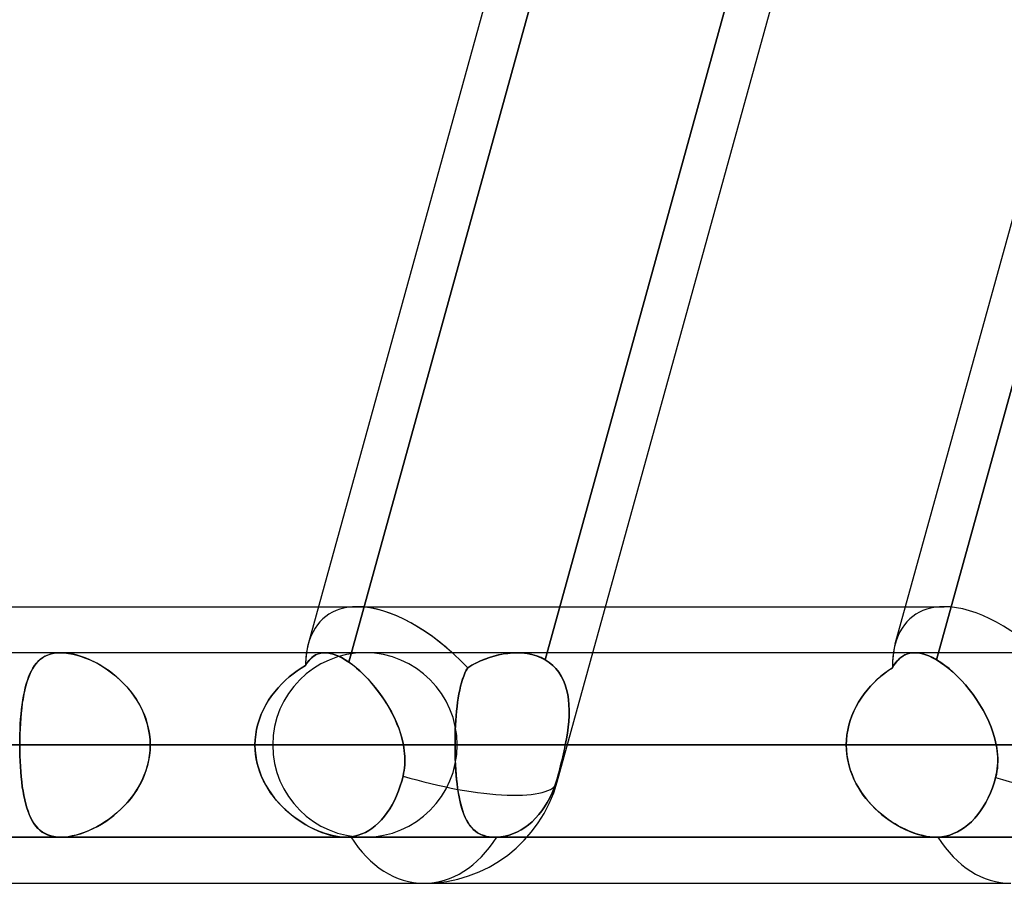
# Model space of a CAD drawing. Header units: millimetres. Extents: x -156 to 156, y -132 to 52.
# Tile 66 of 79: x 66.93 to 72.27, y -64 to -59.32. Entities that reach past the tile are written whole.
import ezdxf

# ---------------------------------------------------------------- set-up
doc = ezdxf.new("R2010")
doc.units = ezdxf.units.MM
doc.layers.add('MAIN-1', color=7, linetype='Continuous')

msp = doc.modelspace()

# ---------------------------------------------------------------- linework, layer by layer
at = {"layer": 'MAIN-1'}
for p, q in [((68.4932, -62.7012), (75.4412, -37.5466)), ((71.6752, -62.7012), (78.6232, -37.5466)), ((69.8426, -63.4497), (76.9137, -37.8497)), ((69.8426, -63.4497), (76.9137, -37.8497)), ((69.7776, -62.7882), (73.0559, -50.9193)), ((73.0559, -50.9193), (69.7776, -62.7882)), ((71.8989, -62.7882), (75.1773, -50.9193)), ((68.4932, -62.7012), (71.739, -50.95)), ((68.7133, -62.8011), (71.9926, -50.9288)), ((71.9868, -50.95), (68.7133, -62.8011)), ((71.6752, -62.7012), (74.921, -50.95)), ((75.1688, -50.95), (71.8989, -62.7882)), ((36.3893, -62.5), (68.5488, -62.5)), ((36.3893, -62.5), (68.7575, -62.5)), ((39.5712, -62.5), (68.7575, -62.5)), ((39.5712, -62.5), (71.9395, -62.5)), ((68.5488, -62.5), (68.7575, -62.5)), ((68.7575, -62.5), (70.1049, -62.5)), ((70.1049, -62.5), (71.7307, -62.5)), ((71.7307, -62.5), (71.9395, -62.5)), ((68.5822, -62.75), (-68.5822, -62.75)), ((68.5822, -62.75), (-68.5822, -62.75)), ((68.8, -62.75), (50.5947, -62.75)), ((68.8, -62.75), (50.5947, -62.75)), ((76.6, -62.75), (56.1142, -62.75)), ((76.6, -62.75), (56.1142, -62.75)), ((84.4, -62.75), (61.633, -62.75)), ((84.4, -62.75), (61.633, -62.75)), ((67.0656, -62.7692), (67.0518, -62.7774)), ((67.0538, -62.7761), (67.0673, -62.7683)), ((67.0805, -62.7624), (67.0656, -62.7692)), ((67.0673, -62.7683), (67.082, -62.7618)), ((67.0966, -62.757), (67.0805, -62.7624)), ((67.082, -62.7618), (67.0978, -62.7566)), ((67.1138, -62.7531), (67.0966, -62.757)), ((67.0978, -62.7566), (67.1147, -62.7529)), ((67.1321, -62.7508), (67.1138, -62.7531)), ((67.1147, -62.7529), (67.1325, -62.7507)), ((67.1513, -62.75), (67.1321, -62.7508)), ((67.1325, -62.7507), (67.1513, -62.75)), ((67.1708, -62.7507), (67.1513, -62.75)), ((67.1513, -62.75), (67.1718, -62.7508)), ((92.2, -62.75), (67.1513, -62.75)), ((68.5822, -62.75), (67.1513, -62.75)), ((67.1911, -62.7529), (67.1708, -62.7507)), ((67.1718, -62.7508), (67.1934, -62.7532)), ((67.2124, -62.7566), (67.1911, -62.7529)), ((67.1934, -62.7532), (67.2158, -62.7573)), ((67.2342, -62.7616), (67.2124, -62.7566)), ((67.2158, -62.7573), (67.2388, -62.7629)), ((67.2563, -62.7681), (67.2342, -62.7616)), ((67.2388, -62.7629), (67.2622, -62.77)), ((67.2787, -62.7759), (67.2563, -62.7681)), ((67.2622, -62.77), (67.2858, -62.7786)), ((68.5061, -62.7815), (68.5168, -62.7721)), ((68.522, -62.7683), (68.5119, -62.7761)), ((68.5168, -62.7721), (68.5283, -62.7643)), ((68.5326, -62.7618), (68.522, -62.7683)), ((68.5283, -62.7643), (68.5405, -62.7581)), ((68.544, -62.7567), (68.5326, -62.7618)), ((68.5405, -62.7581), (68.5536, -62.7537)), ((68.5559, -62.753), (68.544, -62.7567)), ((68.5536, -62.7537), (68.5674, -62.7509)), ((68.5686, -62.7508), (68.5559, -62.753)), ((68.5674, -62.7509), (68.5821, -62.75)), ((68.5819, -62.75), (68.5686, -62.7508)), ((68.5983, -62.751), (68.5819, -62.75)), ((68.5821, -62.75), (68.5963, -62.7508)), ((69.624, -62.75), (68.5822, -62.75)), ((68.5963, -62.7508), (68.6113, -62.7531)), ((68.6156, -62.7541), (68.5983, -62.751)), ((68.6113, -62.7531), (68.6269, -62.7571)), ((68.6338, -62.7593), (68.6156, -62.7541)), ((68.6269, -62.7571), (68.6431, -62.7627)), ((68.6527, -62.7666), (68.6338, -62.7593)), ((68.6431, -62.7627), (68.66, -62.7699)), ((68.6723, -62.776), (68.6527, -62.7666)), ((68.66, -62.7699), (68.6775, -62.7788)), ((69.4994, -62.7681), (69.4747, -62.7757)), ((69.4759, -62.7753), (69.5006, -62.7677)), ((69.5244, -62.7617), (69.4994, -62.7681)), ((69.5006, -62.7677), (69.5253, -62.7615)), ((69.5494, -62.7567), (69.5244, -62.7617)), ((69.5253, -62.7615), (69.5501, -62.7565)), ((69.5742, -62.753), (69.5494, -62.7567)), ((69.5501, -62.7565), (69.5747, -62.753)), ((69.5989, -62.7508), (69.5742, -62.753)), ((69.5747, -62.753), (69.5992, -62.7508)), ((69.6232, -62.75), (69.5989, -62.7508)), ((69.5992, -62.7508), (69.6233, -62.75)), ((69.6515, -62.751), (69.6232, -62.75)), ((69.6233, -62.75), (69.6515, -62.751)), ((71.7809, -62.75), (69.624, -62.75)), ((71.7809, -62.75), (69.624, -62.75)), ((70.0359, -62.75), (69.624, -62.75)), ((69.6792, -62.7541), (69.6515, -62.751)), ((69.6515, -62.751), (69.679, -62.7541)), ((69.679, -62.7541), (69.7054, -62.7594)), ((69.7057, -62.7594), (69.6792, -62.7541)), ((69.7054, -62.7594), (69.7309, -62.7668)), ((69.731, -62.7669), (69.7057, -62.7594)), ((69.7309, -62.7668), (69.755, -62.7765)), ((69.755, -62.7764), (69.731, -62.7669)), ((71.7809, -62.75), (70.0359, -62.75)), ((71.7162, -62.7681), (71.7053, -62.7757)), ((71.7059, -62.7752), (71.7168, -62.7677)), ((71.7277, -62.7617), (71.7162, -62.7681)), ((71.7168, -62.7677), (71.7283, -62.7614)), ((71.7399, -62.7567), (71.7277, -62.7617)), ((71.7283, -62.7614), (71.7404, -62.7565)), ((71.7528, -62.753), (71.7399, -62.7567)), ((71.7404, -62.7565), (71.7532, -62.7529)), ((71.7663, -62.7508), (71.7528, -62.753)), ((71.7532, -62.7529), (71.7666, -62.7507)), ((71.7805, -62.75), (71.7663, -62.7508)), ((71.7666, -62.7507), (71.7807, -62.75)), ((71.7982, -62.751), (71.7805, -62.75)), ((71.7807, -62.75), (71.7984, -62.751)), ((72.777, -62.75), (71.7809, -62.75)), ((71.8168, -62.7541), (71.7982, -62.751)), ((71.7984, -62.751), (71.8169, -62.7541)), ((71.8363, -62.7594), (71.8168, -62.7541)), ((71.8169, -62.7541), (71.8362, -62.7594)), ((71.8362, -62.7594), (71.8565, -62.7669)), ((71.8565, -62.7669), (71.8363, -62.7594)), ((71.8565, -62.7669), (71.8775, -62.7765)), ((71.8774, -62.7764), (71.8565, -62.7669)), ((67.0066, -62.8231), (66.9973, -62.8378)), ((67.0001, -62.8332), (67.0092, -62.8195)), ((67.0166, -62.8098), (67.0066, -62.8231)), ((67.0092, -62.8195), (67.019, -62.8069)), ((67.0274, -62.7977), (67.0166, -62.8098)), ((67.019, -62.8069), (67.0296, -62.7955)), ((67.0391, -62.7869), (67.0274, -62.7977)), ((67.0296, -62.7955), (67.0412, -62.7852)), ((67.0518, -62.7774), (67.0391, -62.7869)), ((67.0412, -62.7852), (67.0538, -62.7761)), ((67.3012, -62.7849), (67.2787, -62.7759)), ((67.2858, -62.7786), (67.3096, -62.7886)), ((67.3237, -62.7951), (67.3012, -62.7849)), ((67.3096, -62.7886), (67.3334, -62.7999)), ((67.3461, -62.8066), (67.3237, -62.7951)), ((67.3334, -62.7999), (67.357, -62.8126)), ((67.3684, -62.8192), (67.3461, -62.8066)), ((67.357, -62.8126), (67.3804, -62.8265)), ((67.3906, -62.833), (67.3684, -62.8192)), ((67.3804, -62.8265), (67.4035, -62.8417)), ((68.4551, -62.8326), (68.4775, -62.8189)), ((68.4775, -62.8189), (68.4551, -62.8326)), ((68.4775, -62.8189), (68.4865, -62.8049)), ((68.4854, -62.8065), (68.4775, -62.8189)), ((68.4937, -62.7952), (68.4854, -62.8065)), ((68.4865, -62.8049), (68.496, -62.7925)), ((68.5025, -62.7851), (68.4937, -62.7952)), ((68.496, -62.7925), (68.5061, -62.7815)), ((68.5119, -62.7761), (68.5025, -62.7851)), ((68.6925, -62.7875), (68.6723, -62.776)), ((68.6775, -62.7788), (68.6953, -62.7892)), ((68.7133, -62.8011), (68.6925, -62.7875)), ((68.6953, -62.7892), (68.7133, -62.8011)), ((68.7327, -62.8153), (68.7133, -62.8011)), ((68.7134, -62.8011), (68.7337, -62.816)), ((68.7522, -62.8309), (68.7327, -62.8153)), ((68.7337, -62.816), (68.7543, -62.8327)), ((69.3572, -62.831), (69.38, -62.8176)), ((69.3795, -62.8178), (69.3572, -62.831)), ((69.4025, -62.8057), (69.3795, -62.8178)), ((69.38, -62.8176), (69.4033, -62.8053)), ((69.4261, -62.7945), (69.4025, -62.8057)), ((69.4033, -62.8053), (69.4272, -62.7941)), ((69.4502, -62.7845), (69.4261, -62.7945)), ((69.4272, -62.7941), (69.4514, -62.7841)), ((69.4747, -62.7757), (69.4502, -62.7845)), ((69.4514, -62.7841), (69.4759, -62.7753)), ((69.7776, -62.7882), (69.755, -62.7764)), ((69.755, -62.7765), (69.7776, -62.7882)), ((69.7776, -62.7882), (69.7987, -62.8021)), ((69.7989, -62.8022), (69.7776, -62.7882)), ((69.7987, -62.8021), (69.818, -62.8181)), ((69.8182, -62.8182), (69.7989, -62.8022)), ((69.818, -62.8181), (69.8355, -62.836)), ((69.8356, -62.8361), (69.8182, -62.8182)), ((71.6595, -62.831), (71.6678, -62.8176)), ((71.6676, -62.8178), (71.6595, -62.831)), ((71.6762, -62.8057), (71.6676, -62.8178)), ((71.6678, -62.8176), (71.6766, -62.8052)), ((71.6854, -62.7945), (71.6762, -62.8057)), ((71.6766, -62.8052), (71.6858, -62.794)), ((71.695, -62.7845), (71.6854, -62.7945)), ((71.6858, -62.794), (71.6956, -62.784)), ((71.7053, -62.7757), (71.695, -62.7845)), ((71.6956, -62.784), (71.7059, -62.7752)), ((71.8989, -62.7882), (71.8774, -62.7764)), ((71.8775, -62.7765), (71.8989, -62.7882)), ((71.9213, -62.8022), (71.8989, -62.7882)), ((71.8989, -62.7882), (71.9211, -62.8021)), ((71.9211, -62.8021), (71.9436, -62.8181)), ((71.9438, -62.8182), (71.9213, -62.8022)), ((71.9436, -62.8181), (71.9663, -62.836)), ((71.9665, -62.8361), (71.9438, -62.8182)), ((66.9702, -62.8998), (66.9768, -62.8814)), ((66.981, -62.8709), (66.9738, -62.8894)), ((66.9768, -62.8814), (66.9839, -62.8642)), ((66.9888, -62.8537), (66.981, -62.8709)), ((66.9839, -62.8642), (66.9917, -62.8481)), ((66.9973, -62.8378), (66.9888, -62.8537)), ((66.9917, -62.8481), (67.0001, -62.8332)), ((67.4125, -62.848), (67.3906, -62.833)), ((67.4035, -62.8417), (67.426, -62.8581)), ((67.434, -62.8643), (67.4125, -62.848)), ((67.426, -62.8581), (67.448, -62.8756)), ((67.455, -62.8816), (67.434, -62.8643)), ((67.448, -62.8756), (67.4692, -62.8943)), ((67.4755, -62.9002), (67.455, -62.8816)), ((68.3896, -62.8809), (68.3688, -62.8993)), ((68.3689, -62.8992), (68.3897, -62.8808)), ((68.411, -62.8636), (68.3896, -62.8809)), ((68.3897, -62.8808), (68.4111, -62.8636)), ((68.4329, -62.8475), (68.411, -62.8636)), ((68.4111, -62.8636), (68.433, -62.8475)), ((68.4551, -62.8326), (68.4329, -62.8475)), ((68.433, -62.8475), (68.4551, -62.8326)), ((68.7718, -62.848), (68.7522, -62.8309)), ((68.7543, -62.8327), (68.7751, -62.8511)), ((68.7913, -62.8665), (68.7718, -62.848)), ((68.7751, -62.8511), (68.7958, -62.8709)), ((68.8107, -62.8863), (68.7913, -62.8665)), ((68.7958, -62.8709), (68.8162, -62.8921)), ((69.3354, -62.8767), (69.3292, -62.8941)), ((69.3293, -62.8939), (69.3354, -62.8766)), ((69.3354, -62.8766), (69.3421, -62.8603)), ((69.3421, -62.8604), (69.3354, -62.8767)), ((69.3421, -62.8603), (69.3494, -62.8451)), ((69.3493, -62.8452), (69.3421, -62.8604)), ((69.3572, -62.831), (69.3493, -62.8452)), ((69.3494, -62.8451), (69.3572, -62.831)), ((69.8355, -62.836), (69.8511, -62.8557)), ((69.8511, -62.8557), (69.8356, -62.8361)), ((69.8511, -62.8557), (69.8646, -62.8771)), ((69.8646, -62.8771), (69.8511, -62.8557)), ((69.8646, -62.8771), (69.8761, -62.8999)), ((69.8762, -62.9), (69.8646, -62.8771)), ((71.5974, -62.8767), (71.5776, -62.8941)), ((71.5778, -62.8939), (71.5976, -62.8766)), ((71.6177, -62.8604), (71.5974, -62.8767)), ((71.5976, -62.8766), (71.6178, -62.8603)), ((71.6384, -62.8452), (71.6177, -62.8604)), ((71.6178, -62.8603), (71.6385, -62.8451)), ((71.6595, -62.831), (71.6384, -62.8452)), ((71.6385, -62.8451), (71.6595, -62.831)), ((71.9663, -62.836), (71.9891, -62.8557)), ((71.9891, -62.8557), (71.9665, -62.8361)), ((72.0115, -62.8771), (71.9891, -62.8557)), ((71.9891, -62.8557), (72.0116, -62.8771)), ((72.0337, -62.9), (72.0115, -62.8771)), ((72.0116, -62.8771), (72.0337, -62.8999)), ((66.9612, -62.9299), (66.9558, -62.9518)), ((66.9586, -62.9398), (66.9641, -62.9193)), ((66.9672, -62.909), (66.9612, -62.9299)), ((66.9641, -62.9193), (66.9702, -62.8998)), ((66.9738, -62.8894), (66.9672, -62.909)), ((67.4692, -62.8943), (67.4896, -62.914)), ((67.4953, -62.9198), (67.4755, -62.9002)), ((67.4896, -62.914), (67.5091, -62.9348)), ((67.5142, -62.9406), (67.4953, -62.9198)), ((67.5091, -62.9348), (67.5276, -62.9567)), ((68.3294, -62.9393), (68.3488, -62.9187)), ((68.3487, -62.9188), (68.3294, -62.9394)), ((68.3688, -62.8993), (68.3487, -62.9188)), ((68.3488, -62.9187), (68.3689, -62.8992)), ((68.8299, -62.9073), (68.8107, -62.8863)), ((68.8162, -62.8921), (68.8362, -62.9146)), ((68.8487, -62.9294), (68.8299, -62.9073)), ((68.8362, -62.9146), (68.8559, -62.9382)), ((68.867, -62.9525), (68.8487, -62.9294)), ((69.3138, -62.9519), (69.3185, -62.9316)), ((69.3184, -62.9318), (69.3138, -62.952)), ((69.3236, -62.9124), (69.3184, -62.9318)), ((69.3185, -62.9316), (69.3236, -62.9122)), ((69.3236, -62.9122), (69.3293, -62.8939)), ((69.3292, -62.8941), (69.3236, -62.9124)), ((69.8761, -62.8999), (69.8857, -62.9241)), ((69.8858, -62.9242), (69.8762, -62.9)), ((69.8857, -62.9241), (69.8934, -62.9496)), ((69.8935, -62.9497), (69.8858, -62.9242)), ((71.54, -62.9318), (71.5224, -62.952)), ((71.5225, -62.9519), (71.5402, -62.9316)), ((71.5584, -62.9124), (71.54, -62.9318)), ((71.5402, -62.9316), (71.5587, -62.9122)), ((71.5776, -62.8941), (71.5584, -62.9124)), ((71.5587, -62.9122), (71.5778, -62.8939)), ((72.0337, -62.8999), (72.0553, -62.9241)), ((72.0555, -62.9242), (72.0337, -62.9)), ((72.0553, -62.9241), (72.0764, -62.9496)), ((72.0765, -62.9497), (72.0555, -62.9242)), ((66.9451, -63.0077), (66.9491, -62.9841)), ((66.9509, -62.9748), (66.9465, -62.9989)), ((66.9491, -62.9841), (66.9536, -62.9615)), ((66.9558, -62.9518), (66.9509, -62.9748)), ((66.9536, -62.9615), (66.9586, -62.9398)), ((67.5321, -62.9624), (67.5142, -62.9406)), ((67.5276, -62.9567), (67.545, -62.9795)), ((67.5489, -62.9851), (67.5321, -62.9624)), ((67.545, -62.9795), (67.5612, -63.0033)), ((67.5645, -63.0086), (67.5489, -62.9851)), ((68.2777, -63.0072), (68.2938, -62.9837)), ((68.2939, -62.9835), (68.2779, -63.007)), ((68.2938, -62.9837), (68.311, -62.961)), ((68.3111, -62.961), (68.2939, -62.9835)), ((68.311, -62.961), (68.3294, -62.9393)), ((68.3294, -62.9394), (68.3111, -62.961)), ((68.8559, -62.9382), (68.8749, -62.963)), ((68.8848, -62.9764), (68.867, -62.9525)), ((68.8749, -62.963), (68.8934, -62.9887)), ((68.9018, -63.0011), (68.8848, -62.9764)), ((69.3096, -62.9732), (69.3058, -62.9952)), ((69.3058, -62.9952), (69.3096, -62.9732)), ((69.3096, -62.9732), (69.3138, -62.9519)), ((69.3138, -62.952), (69.3096, -62.9732)), ((69.8934, -62.9496), (69.8993, -62.9762)), ((69.8993, -62.9763), (69.8935, -62.9497)), ((69.8993, -62.9762), (69.9035, -63.0038)), ((69.9035, -63.0039), (69.8993, -62.9763)), ((71.4902, -62.9952), (71.5058, -62.9732)), ((71.5058, -62.9732), (71.4902, -62.9952)), ((71.5058, -62.9732), (71.5225, -62.9519)), ((71.5224, -62.952), (71.5058, -62.9732)), ((72.0764, -62.9496), (72.0967, -62.9762)), ((72.0968, -62.9763), (72.0765, -62.9497)), ((72.0967, -62.9762), (72.1161, -63.0038)), ((72.1161, -63.0039), (72.0968, -62.9763)), ((66.9384, -63.0573), (66.9415, -63.0321)), ((66.9426, -63.0239), (66.9393, -63.0499)), ((66.9415, -63.0321), (66.9451, -63.0077)), ((66.9465, -62.9989), (66.9426, -63.0239)), ((67.5612, -63.0033), (67.576, -63.0281)), ((67.5788, -63.0331), (67.5645, -63.0086)), ((67.576, -63.0281), (67.5895, -63.0537)), ((67.5917, -63.0583), (67.5788, -63.0331)), ((68.2496, -63.057), (68.263, -63.0317)), ((68.2631, -63.0314), (68.2498, -63.0567)), ((68.263, -63.0317), (68.2777, -63.0072)), ((68.2779, -63.007), (68.2631, -63.0314)), ((68.8934, -62.9887), (68.911, -63.0153)), ((68.9181, -63.0266), (68.9018, -63.0011)), ((68.911, -63.0153), (68.9277, -63.0427)), ((68.9335, -63.0528), (68.9181, -63.0266)), ((69.2994, -63.0416), (69.2968, -63.0659)), ((69.2968, -63.0661), (69.2994, -63.0417)), ((69.3024, -63.018), (69.2994, -63.0416)), ((69.2994, -63.0417), (69.3024, -63.0181)), ((69.3058, -62.9952), (69.3024, -63.018)), ((69.3024, -63.0181), (69.3058, -62.9952)), ((69.9035, -63.0038), (69.9059, -63.0323)), ((69.906, -63.0323), (69.9035, -63.0039)), ((69.9059, -63.0323), (69.9069, -63.0617)), ((69.9069, -63.0616), (69.906, -63.0323)), ((71.4505, -63.0661), (71.4625, -63.0417)), ((71.4625, -63.0416), (71.4506, -63.0659)), ((71.4758, -63.018), (71.4625, -63.0416)), ((71.4625, -63.0417), (71.4757, -63.0181)), ((71.4757, -63.0181), (71.4902, -62.9952)), ((71.4902, -62.9952), (71.4758, -63.018)), ((72.1161, -63.0038), (72.1345, -63.0323)), ((72.1345, -63.0323), (72.1161, -63.0039)), ((72.1517, -63.0616), (72.1345, -63.0323)), ((72.1345, -63.0323), (72.1517, -63.0617)), ((66.9334, -63.1101), (66.9357, -63.0834)), ((66.9363, -63.0767), (66.9339, -63.1044)), ((66.9357, -63.0834), (66.9384, -63.0573)), ((66.9393, -63.0499), (66.9363, -63.0767)), ((67.5895, -63.0537), (67.6014, -63.0801)), ((67.6031, -63.0843), (67.5917, -63.0583)), ((67.6014, -63.0801), (67.6117, -63.1072)), ((67.613, -63.111), (67.6031, -63.0843)), ((68.2276, -63.1099), (68.2378, -63.0831)), ((68.2379, -63.0828), (68.2277, -63.1095)), ((68.2378, -63.0831), (68.2496, -63.057)), ((68.2498, -63.0567), (68.2379, -63.0828)), ((68.9277, -63.0427), (68.9434, -63.0707)), ((68.948, -63.0796), (68.9335, -63.0528)), ((68.9434, -63.0707), (68.9579, -63.0994)), ((68.9615, -63.1069), (68.948, -63.0796)), ((69.2946, -63.091), (69.2927, -63.1165)), ((69.2927, -63.1168), (69.2946, -63.0912)), ((69.2968, -63.0659), (69.2946, -63.091)), ((69.2946, -63.0912), (69.2968, -63.0661)), ((69.9046, -63.1223), (69.9064, -63.0916)), ((69.9064, -63.0917), (69.9046, -63.1223)), ((69.9064, -63.0916), (69.9069, -63.0616)), ((69.9069, -63.0617), (69.9064, -63.0917)), ((71.4309, -63.1168), (71.4399, -63.0912)), ((71.44, -63.091), (71.431, -63.1165)), ((71.4399, -63.0912), (71.4505, -63.0661)), ((71.4506, -63.0659), (71.44, -63.091)), ((72.1676, -63.0916), (72.1517, -63.0616)), ((72.1517, -63.0617), (72.1677, -63.0917)), ((72.1822, -63.1223), (72.1676, -63.0916)), ((72.1677, -63.0917), (72.1822, -63.1223)), ((66.9301, -63.1651), (66.9316, -63.1374)), ((66.9319, -63.1326), (66.9303, -63.1614)), ((66.9316, -63.1374), (66.9334, -63.1101)), ((66.9339, -63.1044), (66.9319, -63.1326)), ((67.6117, -63.1072), (67.6202, -63.135)), ((67.6211, -63.1381), (67.613, -63.111)), ((67.6202, -63.135), (67.627, -63.1633)), ((67.6274, -63.1656), (67.6211, -63.1381)), ((68.2125, -63.1649), (68.2191, -63.1372)), ((68.2193, -63.1368), (68.2126, -63.1646)), ((68.2191, -63.1372), (68.2276, -63.1099)), ((68.2277, -63.1095), (68.2193, -63.1368)), ((68.9579, -63.0994), (68.9711, -63.1286)), ((68.9737, -63.1348), (68.9615, -63.1069)), ((68.9711, -63.1286), (68.983, -63.1584)), ((68.9847, -63.1631), (68.9737, -63.1348)), ((69.2912, -63.1425), (69.29, -63.1689)), ((69.29, -63.1693), (69.2912, -63.1429)), ((69.2927, -63.1165), (69.2912, -63.1425)), ((69.2912, -63.1429), (69.2927, -63.1168)), ((69.9015, -63.1536), (69.9046, -63.1223)), ((69.9046, -63.1223), (69.9016, -63.1535)), ((71.4235, -63.1425), (71.4175, -63.1689)), ((71.4175, -63.1693), (71.4234, -63.1429)), ((71.4234, -63.1429), (71.4309, -63.1168)), ((71.431, -63.1165), (71.4235, -63.1425)), ((72.1951, -63.1536), (72.1822, -63.1223)), ((72.1822, -63.1223), (72.1951, -63.1535)), ((66.9292, -63.1905), (66.9285, -63.2201)), ((66.9285, -63.2214), (66.9291, -63.1931)), ((66.9291, -63.1931), (66.9301, -63.1651)), ((66.9303, -63.1614), (66.9292, -63.1905)), ((67.627, -63.1633), (67.6319, -63.192)), ((67.6321, -63.1935), (67.6274, -63.1656)), ((67.6319, -63.192), (67.6348, -63.2209)), ((67.6348, -63.2216), (67.6321, -63.1935)), ((68.2077, -63.1927), (68.2048, -63.2212)), ((68.2048, -63.2214), (68.2077, -63.193)), ((68.2126, -63.1646), (68.2077, -63.1927)), ((68.2077, -63.193), (68.2125, -63.1649)), ((68.983, -63.1584), (68.9933, -63.1885)), ((68.9943, -63.1918), (68.9847, -63.1631)), ((68.9933, -63.1885), (69.0019, -63.2191)), ((69.0023, -63.2208), (68.9943, -63.1918)), ((69.2891, -63.1956), (69.2886, -63.2227)), ((69.2886, -63.2229), (69.2891, -63.196)), ((69.29, -63.1689), (69.2891, -63.1956)), ((69.2891, -63.196), (69.29, -63.1693)), ((69.8974, -63.1853), (69.8923, -63.2175)), ((69.8923, -63.2175), (69.8974, -63.1854)), ((69.9016, -63.1535), (69.8974, -63.1853)), ((69.8974, -63.1854), (69.9015, -63.1536)), ((71.4133, -63.1956), (71.4107, -63.2227)), ((71.4107, -63.2229), (71.4132, -63.196)), ((71.4132, -63.196), (71.4175, -63.1693)), ((71.4175, -63.1689), (71.4133, -63.1956)), ((72.1951, -63.1535), (72.2063, -63.1853)), ((72.2064, -63.1854), (72.1951, -63.1536)), ((72.2063, -63.1853), (72.2157, -63.2175)), ((72.2157, -63.2175), (72.2064, -63.1854)), ((-69.0087, -63.25), (69.0087, -63.25)), ((69.0087, -63.25), (-69.0087, -63.25)), ((68.2038, -63.25), (-68.2038, -63.25)), ((-68.2038, -63.25), (68.2038, -63.25)), ((68.3, -63.25), (50.3701, -63.25)), ((50.3701, -63.25), (68.3, -63.25)), ((51.0779, -63.25), (69.3, -63.25)), ((69.3, -63.25), (51.0779, -63.25)), ((76.1, -63.25), (55.8903, -63.25)), ((55.8903, -63.25), (76.1, -63.25)), ((56.598, -63.25), (77.1, -63.25)), ((77.1, -63.25), (56.598, -63.25)), ((83.9, -63.25), (61.4096, -63.25)), ((61.4096, -63.25), (83.9, -63.25)), ((62.1172, -63.25), (84.9, -63.25)), ((84.9, -63.25), (62.1172, -63.25)), ((68.2038, -63.25), (63.3931, -63.25)), ((63.3931, -63.25), (68.2038, -63.25)), ((64.4796, -63.25), (69.2885, -63.25)), ((69.2885, -63.25), (64.4796, -63.25)), ((71.4098, -63.25), (66.6009, -63.25)), ((66.6009, -63.25), (71.4098, -63.25)), ((66.9285, -63.2201), (66.9283, -63.25)), ((66.9283, -63.25), (66.9285, -63.2214)), ((66.9283, -63.25), (66.9285, -63.2796)), ((91.7, -63.25), (66.9283, -63.25)), ((66.9285, -63.2799), (66.9283, -63.25)), ((66.9283, -63.25), (91.7, -63.25)), ((67.6348, -63.2209), (67.6358, -63.25)), ((67.6358, -63.25), (67.6348, -63.2216)), ((67.6358, -63.25), (67.6348, -63.2784)), ((67.6349, -63.2781), (67.6358, -63.25)), ((67.6358, -63.25), (92.7, -63.25)), ((92.7, -63.25), (67.6358, -63.25)), ((67.6358, -63.25), (72.4465, -63.25)), ((72.4465, -63.25), (67.6358, -63.25)), ((68.2048, -63.2212), (68.2038, -63.25)), ((68.2038, -63.25), (68.2048, -63.2214)), ((68.2046, -63.2754), (68.2038, -63.25)), ((68.2038, -63.25), (68.2048, -63.2785)), ((69.0019, -63.2191), (69.0087, -63.25)), ((69.0087, -63.25), (69.0023, -63.2208)), ((69.0087, -63.25), (69.0113, -63.2654)), ((69.0113, -63.2653), (69.0087, -63.25)), ((69.2886, -63.2227), (69.2885, -63.25)), ((69.2885, -63.25), (69.2886, -63.2229)), ((69.2885, -63.25), (69.2886, -63.2774)), ((71.4098, -63.25), (69.2885, -63.25)), ((69.2885, -63.25), (71.4098, -63.25)), ((69.2886, -63.2745), (69.2885, -63.25)), ((69.8863, -63.25), (69.8827, -63.2678)), ((69.883, -63.2662), (69.8863, -63.25)), ((69.8923, -63.2175), (69.8863, -63.25)), ((69.8863, -63.25), (69.8923, -63.2175)), ((69.8863, -63.25), (69.8978, -63.25)), ((72.223, -63.25), (69.8863, -63.25)), ((69.8978, -63.25), (72.223, -63.25)), ((71.4107, -63.2227), (71.4098, -63.25)), ((71.4098, -63.25), (71.4107, -63.2229)), ((71.4105, -63.2745), (71.4098, -63.25)), ((71.4098, -63.25), (71.4107, -63.2774)), ((72.223, -63.25), (72.2157, -63.2175)), ((72.2157, -63.2175), (72.223, -63.25)), ((72.223, -63.25), (72.226, -63.2678)), ((72.2258, -63.2662), (72.223, -63.25)), ((66.9285, -63.2796), (66.9292, -63.3089)), ((66.9292, -63.3095), (66.9285, -63.2799)), ((67.6321, -63.3065), (67.6274, -63.3344)), ((67.6276, -63.3338), (67.6321, -63.3061)), ((67.6321, -63.3061), (67.6349, -63.2781)), ((67.6348, -63.2784), (67.6321, -63.3065)), ((68.2069, -63.3005), (68.2046, -63.2754)), ((68.2048, -63.2785), (68.2077, -63.3068)), ((68.2106, -63.3254), (68.2069, -63.3005)), ((68.2077, -63.3068), (68.2124, -63.3348)), ((69.0134, -63.2807), (69.0113, -63.2653)), ((69.0113, -63.2654), (69.0134, -63.2808)), ((69.015, -63.2961), (69.0134, -63.2807)), ((69.0134, -63.2808), (69.015, -63.2962)), ((69.016, -63.3115), (69.015, -63.2961)), ((69.015, -63.2962), (69.016, -63.3116)), ((69.289, -63.2987), (69.2886, -63.2745)), ((69.2886, -63.2774), (69.2891, -63.3047)), ((69.2897, -63.3228), (69.289, -63.2987)), ((69.2891, -63.3047), (69.29, -63.3316)), ((69.8749, -63.3036), (69.8708, -63.3215)), ((69.8723, -63.3148), (69.876, -63.2986)), ((69.8789, -63.2857), (69.8749, -63.3036)), ((69.876, -63.2986), (69.8796, -63.2824)), ((69.8827, -63.2678), (69.8789, -63.2857)), ((69.8796, -63.2824), (69.883, -63.2662)), ((71.4126, -63.2987), (71.4105, -63.2745)), ((71.4107, -63.2774), (71.4133, -63.3047)), ((71.416, -63.3228), (71.4126, -63.2987)), ((71.4133, -63.3047), (71.4176, -63.3316)), ((72.228, -63.2824), (72.2258, -63.2662)), ((72.226, -63.2678), (72.2284, -63.2857)), ((72.2296, -63.2986), (72.228, -63.2824)), ((72.2284, -63.2857), (72.23, -63.3036)), ((72.2306, -63.3148), (72.2296, -63.2986)), ((72.23, -63.3036), (72.2308, -63.3215)), ((66.9292, -63.3089), (66.9303, -63.3379)), ((66.9303, -63.3386), (66.9292, -63.3095)), ((66.9303, -63.3379), (66.9318, -63.3665)), ((66.9319, -63.3674), (66.9303, -63.3386)), ((67.6211, -63.3619), (67.613, -63.389)), ((67.6133, -63.3881), (67.6213, -63.3612)), ((67.6274, -63.3344), (67.6211, -63.3619)), ((67.6213, -63.3612), (67.6276, -63.3338)), ((68.2158, -63.3499), (68.2106, -63.3254)), ((68.2124, -63.3348), (68.2191, -63.3624)), ((68.2224, -63.3742), (68.2158, -63.3499)), ((69.0143, -63.373), (69.0157, -63.3576)), ((69.0156, -63.3578), (69.0143, -63.3731)), ((69.0164, -63.3425), (69.0156, -63.3578)), ((69.0157, -63.3576), (69.0164, -63.3423)), ((69.0165, -63.3269), (69.016, -63.3115)), ((69.016, -63.3116), (69.0165, -63.3271)), ((69.0164, -63.3423), (69.0165, -63.3269)), ((69.0165, -63.3271), (69.0164, -63.3425)), ((69.2906, -63.3465), (69.2897, -63.3228)), ((69.29, -63.3316), (69.2912, -63.3583)), ((69.2919, -63.37), (69.2906, -63.3465)), ((69.2912, -63.3583), (69.2928, -63.3847)), ((69.8621, -63.3571), (69.8577, -63.3748)), ((69.8605, -63.3635), (69.8646, -63.3473)), ((69.8665, -63.3393), (69.8621, -63.3571)), ((69.8646, -63.3473), (69.8685, -63.3311)), ((69.8708, -63.3215), (69.8665, -63.3393)), ((69.8685, -63.3311), (69.8723, -63.3148)), ((71.4208, -63.3465), (71.416, -63.3228)), ((71.4176, -63.3316), (71.4237, -63.3583)), ((71.4268, -63.37), (71.4208, -63.3465)), ((71.4237, -63.3583), (71.4313, -63.3847)), ((72.2302, -63.3571), (72.2286, -63.3748)), ((72.2297, -63.3635), (72.2307, -63.3473)), ((72.2309, -63.3393), (72.2302, -63.3571)), ((72.231, -63.3311), (72.2306, -63.3148)), ((72.2307, -63.3473), (72.231, -63.3311)), ((72.2308, -63.3215), (72.2309, -63.3393)), ((66.9318, -63.3665), (66.9338, -63.3947)), ((66.9339, -63.3956), (66.9319, -63.3674)), ((66.9338, -63.3947), (66.9362, -63.4223)), ((66.9363, -63.4233), (66.9339, -63.3956)), ((67.5925, -63.44), (67.6037, -63.4144)), ((67.613, -63.389), (67.6031, -63.4157)), ((67.6037, -63.4144), (67.6133, -63.3881)), ((68.2191, -63.3624), (68.2275, -63.3897)), ((68.2304, -63.398), (68.2224, -63.3742)), ((68.2275, -63.3897), (68.2376, -63.4165)), ((68.2397, -63.4215), (68.2304, -63.398)), ((69.0098, -63.4033), (69.0067, -63.4182)), ((69.0067, -63.4182), (69.0098, -63.4034)), ((69.0124, -63.3882), (69.0098, -63.4033)), ((69.0098, -63.4034), (69.0124, -63.3882)), ((69.0124, -63.3882), (69.0143, -63.373)), ((69.0143, -63.3731), (69.0124, -63.3882)), ((69.2934, -63.3931), (69.2919, -63.37)), ((69.2928, -63.3847), (69.2947, -63.4106)), ((69.2952, -63.4158), (69.2934, -63.3931)), ((69.2947, -63.4106), (69.297, -63.4359)), ((69.8485, -63.4098), (69.8438, -63.4272)), ((69.8438, -63.4272), (69.848, -63.4116)), ((69.848, -63.4116), (69.8522, -63.3957)), ((69.8531, -63.3924), (69.8485, -63.4098)), ((69.8522, -63.3957), (69.8564, -63.3797)), ((69.8577, -63.3748), (69.8531, -63.3924)), ((69.8564, -63.3797), (69.8605, -63.3635)), ((71.4342, -63.3931), (71.4268, -63.37)), ((71.4313, -63.3847), (71.4406, -63.4106)), ((71.4427, -63.4158), (71.4342, -63.3931)), ((71.4406, -63.4106), (71.4514, -63.4359)), ((72.2231, -63.4098), (72.219, -63.4272)), ((72.219, -63.4272), (72.2227, -63.4116)), ((72.2227, -63.4116), (72.2257, -63.3957)), ((72.2263, -63.3924), (72.2231, -63.4098)), ((72.2257, -63.3957), (72.2281, -63.3797)), ((72.2286, -63.3748), (72.2263, -63.3924)), ((72.2281, -63.3797), (72.2297, -63.3635)), ((66.9362, -63.4223), (66.9391, -63.4491)), ((66.9393, -63.4501), (66.9363, -63.4233)), ((66.9391, -63.4491), (66.9425, -63.475)), ((66.9426, -63.4761), (66.9393, -63.4501)), ((67.5788, -63.4669), (67.5645, -63.4914)), ((67.5659, -63.4891), (67.5799, -63.465)), ((67.5917, -63.4417), (67.5788, -63.4669)), ((67.5799, -63.465), (67.5925, -63.44)), ((67.6031, -63.4157), (67.5917, -63.4417)), ((68.2376, -63.4165), (68.2494, -63.4425)), ((68.2503, -63.4444), (68.2397, -63.4215)), ((68.2494, -63.4425), (68.2626, -63.4677)), ((68.262, -63.4666), (68.2503, -63.4444)), ((68.2748, -63.4882), (68.262, -63.4666)), ((68.2626, -63.4677), (68.2773, -63.4921)), ((68.9997, -63.4453), (68.9916, -63.472)), ((68.9916, -63.472), (68.9997, -63.4453)), ((69.0067, -63.4182), (68.9997, -63.4453)), ((68.9997, -63.4453), (69.0067, -63.4182)), ((69.2972, -63.4381), (69.2952, -63.4158)), ((69.297, -63.4359), (69.2997, -63.4604)), ((69.2996, -63.4599), (69.2972, -63.4381)), ((69.3023, -63.481), (69.2996, -63.4599)), ((69.2997, -63.4604), (69.3027, -63.4843)), ((69.8258, -63.4822), (69.8355, -63.4546)), ((69.8355, -63.4546), (69.8258, -63.4822)), ((69.8355, -63.4546), (69.8438, -63.4272)), ((69.8438, -63.4272), (69.8355, -63.4546)), ((71.4525, -63.4381), (71.4427, -63.4158)), ((71.4514, -63.4359), (71.4636, -63.4605)), ((71.4633, -63.4599), (71.4525, -63.4381)), ((71.4752, -63.481), (71.4633, -63.4599)), ((71.4636, -63.4605), (71.4771, -63.4843)), ((72.2111, -63.4546), (72.2019, -63.4822)), ((72.2019, -63.4822), (72.2111, -63.4546)), ((72.219, -63.4272), (72.2111, -63.4546)), ((72.2111, -63.4546), (72.219, -63.4272)), ((66.9425, -63.475), (66.9463, -63.5)), ((66.9465, -63.5011), (66.9426, -63.4761)), ((66.9463, -63.5), (66.9507, -63.524)), ((66.9509, -63.5252), (66.9465, -63.5011)), ((67.5489, -63.5149), (67.5321, -63.5376)), ((67.5344, -63.5348), (67.5507, -63.5124)), ((67.5645, -63.4914), (67.5489, -63.5149)), ((67.5507, -63.5124), (67.5659, -63.4891)), ((68.2886, -63.5091), (68.2748, -63.4882)), ((68.2773, -63.4921), (68.2933, -63.5156)), ((68.3034, -63.5292), (68.2886, -63.5091)), ((68.2933, -63.5156), (68.3104, -63.5382)), ((68.9822, -63.4989), (68.9716, -63.5253)), ((68.9716, -63.5253), (68.9822, -63.4989)), ((68.9916, -63.472), (68.9822, -63.4989)), ((68.9822, -63.4989), (68.9916, -63.472)), ((69.3053, -63.5015), (69.3023, -63.481)), ((69.3027, -63.4843), (69.3062, -63.5073)), ((69.3086, -63.5213), (69.3053, -63.5015)), ((69.3062, -63.5073), (69.3101, -63.5296)), ((69.3122, -63.5405), (69.3086, -63.5213)), ((69.8019, -63.5364), (69.8146, -63.5097)), ((69.8146, -63.5097), (69.8019, -63.5364)), ((69.8146, -63.5097), (69.8258, -63.4822)), ((69.8258, -63.4822), (69.8146, -63.5097)), ((71.488, -63.5015), (71.4752, -63.481)), ((71.4771, -63.4843), (71.4919, -63.5073)), ((71.5018, -63.5213), (71.488, -63.5015)), ((71.4919, -63.5073), (71.5079, -63.5296)), ((71.5164, -63.5405), (71.5018, -63.5213)), ((72.1912, -63.5097), (72.1791, -63.5364)), ((72.1791, -63.5364), (72.1912, -63.5097)), ((72.2019, -63.4822), (72.1912, -63.5097)), ((72.1912, -63.5097), (72.2019, -63.4822)), ((66.9507, -63.524), (66.9555, -63.5471)), ((66.9558, -63.5482), (66.9509, -63.5252)), ((66.9555, -63.5471), (66.9609, -63.5691)), ((66.9612, -63.5701), (66.9558, -63.5482)), ((66.9609, -63.5691), (66.9669, -63.5899)), ((66.9672, -63.591), (66.9612, -63.5701)), ((67.5142, -63.5594), (67.4953, -63.5802)), ((67.4985, -63.5768), (67.5169, -63.5562)), ((67.5321, -63.5376), (67.5142, -63.5594)), ((67.5169, -63.5562), (67.5344, -63.5348)), ((68.319, -63.5487), (68.3034, -63.5292)), ((68.3104, -63.5382), (68.3288, -63.5599)), ((68.3355, -63.5673), (68.319, -63.5487)), ((68.3288, -63.5599), (68.348, -63.5805)), ((68.3527, -63.5852), (68.3355, -63.5673)), ((68.9473, -63.5744), (68.9342, -63.5964)), ((68.9342, -63.5964), (68.9473, -63.5744)), ((68.9598, -63.5506), (68.9473, -63.5744)), ((68.9473, -63.5744), (68.9598, -63.5506)), ((68.9716, -63.5253), (68.9598, -63.5506)), ((68.9598, -63.5506), (68.9716, -63.5253)), ((69.3101, -63.5296), (69.3144, -63.551)), ((69.3162, -63.559), (69.3122, -63.5405)), ((69.3144, -63.551), (69.3192, -63.5714)), ((69.3206, -63.5767), (69.3162, -63.559)), ((69.3192, -63.5714), (69.3245, -63.5908)), ((69.7736, -63.5854), (69.7882, -63.5618)), ((69.7882, -63.5618), (69.7736, -63.5854)), ((69.7882, -63.5618), (69.8019, -63.5364)), ((69.8019, -63.5364), (69.7882, -63.5618)), ((71.5079, -63.5296), (71.5249, -63.551)), ((71.5318, -63.559), (71.5164, -63.5405)), ((71.5249, -63.551), (71.5429, -63.5714)), ((71.5479, -63.5767), (71.5318, -63.559)), ((71.5429, -63.5714), (71.5617, -63.5908)), ((72.166, -63.5618), (72.1521, -63.5854)), ((72.1521, -63.5854), (72.166, -63.5618)), ((72.1791, -63.5364), (72.166, -63.5618)), ((72.166, -63.5618), (72.1791, -63.5364)), ((66.9669, -63.5899), (66.9734, -63.6096)), ((66.9738, -63.6106), (66.9672, -63.591)), ((66.9734, -63.6096), (66.9805, -63.628)), ((66.981, -63.6291), (66.9738, -63.6106)), ((66.9805, -63.628), (66.9883, -63.6452)), ((66.9888, -63.6463), (66.981, -63.6291)), ((67.455, -63.6184), (67.434, -63.6357)), ((67.4382, -63.6324), (67.4591, -63.6148)), ((67.4755, -63.5998), (67.455, -63.6184)), ((67.4591, -63.6148), (67.4792, -63.5963)), ((67.4953, -63.5802), (67.4755, -63.5998)), ((67.4792, -63.5963), (67.4985, -63.5768)), ((68.348, -63.5805), (68.368, -63.6)), ((68.3705, -63.6023), (68.3527, -63.5852)), ((68.368, -63.6), (68.3888, -63.6184)), ((68.3888, -63.6184), (68.3705, -63.6023)), ((68.4076, -63.6337), (68.3888, -63.6184)), ((68.3888, -63.6184), (68.4101, -63.6356)), ((68.9206, -63.6167), (68.9058, -63.6364)), ((68.9058, -63.6364), (68.9206, -63.6167)), ((68.9342, -63.5964), (68.9206, -63.6167)), ((68.9206, -63.6167), (68.9342, -63.5964)), ((69.3254, -63.5937), (69.3206, -63.5767)), ((69.3245, -63.5908), (69.3303, -63.6092)), ((69.3306, -63.61), (69.3254, -63.5937)), ((69.3303, -63.6092), (69.3366, -63.6265)), ((69.3362, -63.6253), (69.3306, -63.61)), ((69.3422, -63.6399), (69.3362, -63.6253)), ((69.3366, -63.6265), (69.3435, -63.6427)), ((69.7249, -63.6473), (69.7425, -63.6275)), ((69.7425, -63.6275), (69.7249, -63.6473)), ((69.7425, -63.6275), (69.7586, -63.607)), ((69.7586, -63.607), (69.7425, -63.6275)), ((69.7586, -63.607), (69.7736, -63.5854)), ((69.7736, -63.5854), (69.7586, -63.607)), ((71.5647, -63.5937), (71.5479, -63.5767)), ((71.5617, -63.5908), (71.5812, -63.6092)), ((71.582, -63.61), (71.5647, -63.5937)), ((71.5812, -63.6092), (71.6013, -63.6265)), ((71.5998, -63.6253), (71.582, -63.61)), ((71.6181, -63.6399), (71.5998, -63.6253)), ((71.6013, -63.6265), (71.6218, -63.6427)), ((72.1225, -63.6275), (72.1058, -63.6473)), ((72.1058, -63.6473), (72.1225, -63.6275)), ((72.1379, -63.607), (72.1225, -63.6275)), ((72.1225, -63.6275), (72.1379, -63.607)), ((72.1521, -63.5854), (72.1379, -63.607)), ((72.1379, -63.607), (72.1521, -63.5854)), ((66.9883, -63.6452), (66.9967, -63.6611)), ((66.9973, -63.6622), (66.9888, -63.6463)), ((66.9967, -63.6611), (67.0058, -63.6758)), ((67.0066, -63.6769), (66.9973, -63.6622)), ((67.0058, -63.6758), (67.0157, -63.6892)), ((67.0166, -63.6902), (67.0066, -63.6769)), ((67.3684, -63.6808), (67.3461, -63.6934)), ((67.3497, -63.6915), (67.3724, -63.6784)), ((67.3906, -63.667), (67.3684, -63.6808)), ((67.3724, -63.6784), (67.3948, -63.6642)), ((67.4125, -63.652), (67.3906, -63.667)), ((67.3948, -63.6642), (67.4168, -63.6488)), ((67.434, -63.6357), (67.4125, -63.652)), ((67.4168, -63.6488), (67.4382, -63.6324)), ((68.4268, -63.6481), (68.4076, -63.6337)), ((68.4101, -63.6356), (68.4318, -63.6517)), ((68.4462, -63.6616), (68.4268, -63.6481)), ((68.4318, -63.6517), (68.4539, -63.6666)), ((68.4659, -63.6741), (68.4462, -63.6616)), ((68.4539, -63.6666), (68.4762, -63.6803)), ((68.4857, -63.6858), (68.4659, -63.6741)), ((68.4762, -63.6803), (68.4987, -63.6929)), ((68.8729, -63.6726), (68.8555, -63.6882)), ((68.8555, -63.6882), (68.8729, -63.6726)), ((68.8898, -63.6552), (68.8729, -63.6726)), ((68.8729, -63.6726), (68.8898, -63.6552)), ((68.9058, -63.6364), (68.8898, -63.6552)), ((68.8898, -63.6552), (68.9058, -63.6364)), ((69.3487, -63.6535), (69.3422, -63.6399)), ((69.3435, -63.6427), (69.3509, -63.6579)), ((69.3556, -63.6663), (69.3487, -63.6535)), ((69.3509, -63.6579), (69.359, -63.6719)), ((69.3631, -63.6783), (69.3556, -63.6663)), ((69.359, -63.6719), (69.3677, -63.6848)), ((69.3712, -63.6893), (69.3631, -63.6783)), ((69.6865, -63.6826), (69.7061, -63.6658)), ((69.7061, -63.6658), (69.6865, -63.6826)), ((69.7061, -63.6658), (69.7249, -63.6473)), ((69.7249, -63.6473), (69.7061, -63.6658)), ((71.6366, -63.6535), (71.6181, -63.6399)), ((71.6218, -63.6427), (71.6428, -63.6579)), ((71.6554, -63.6663), (71.6366, -63.6535)), ((71.6428, -63.6579), (71.6641, -63.6719)), ((71.6744, -63.6783), (71.6554, -63.6663)), ((71.6641, -63.6719), (71.6855, -63.6848)), ((71.6935, -63.6893), (71.6744, -63.6783)), ((72.0879, -63.6658), (72.0693, -63.6826)), ((72.0693, -63.6826), (72.0879, -63.6658)), ((72.1058, -63.6473), (72.0879, -63.6658)), ((72.0879, -63.6658), (72.1058, -63.6473)), ((67.0157, -63.6892), (67.0265, -63.7014)), ((67.0274, -63.7023), (67.0166, -63.6902)), ((67.0265, -63.7014), (67.0382, -63.7124)), ((67.0391, -63.7131), (67.0274, -63.7023)), ((67.0382, -63.7124), (67.051, -63.7221)), ((67.0518, -63.7226), (67.0391, -63.7131)), ((67.051, -63.7221), (67.0648, -63.7304)), ((67.0656, -63.7308), (67.0518, -63.7226)), ((67.0648, -63.7304), (67.0798, -63.7374)), ((67.0805, -63.7376), (67.0656, -63.7308)), ((67.2563, -63.7319), (67.2342, -63.7384)), ((67.2356, -63.738), (67.2581, -63.7313)), ((67.2787, -63.7241), (67.2563, -63.7319)), ((67.2581, -63.7313), (67.2809, -63.7233)), ((67.3012, -63.7151), (67.2787, -63.7241)), ((67.2809, -63.7233), (67.3038, -63.714)), ((67.3237, -63.7049), (67.3012, -63.7151)), ((67.3038, -63.714), (67.3268, -63.7033)), ((67.3461, -63.6934), (67.3237, -63.7049)), ((67.3268, -63.7033), (67.3497, -63.6915)), ((68.5055, -63.6965), (68.4857, -63.6858)), ((68.4987, -63.6929), (68.5214, -63.7043)), ((68.5254, -63.7062), (68.5055, -63.6965)), ((68.5214, -63.7043), (68.5443, -63.7146)), ((68.5453, -63.7151), (68.5254, -63.7062)), ((68.5443, -63.7146), (68.5671, -63.7237)), ((68.5652, -63.723), (68.5453, -63.7151)), ((68.585, -63.73), (68.5652, -63.723)), ((68.5671, -63.7237), (68.5898, -63.7316)), ((68.6046, -63.736), (68.585, -63.73)), ((68.5898, -63.7316), (68.6122, -63.7381)), ((68.7832, -63.7326), (68.7634, -63.7398)), ((68.7634, -63.7398), (68.7832, -63.7326)), ((68.8023, -63.7238), (68.7832, -63.7326)), ((68.7832, -63.7326), (68.8023, -63.7238)), ((68.8204, -63.7136), (68.8023, -63.7238)), ((68.8023, -63.7238), (68.8204, -63.7136)), ((68.8378, -63.702), (68.8204, -63.7136)), ((68.8204, -63.7136), (68.8378, -63.702)), ((68.8555, -63.6882), (68.8378, -63.702)), ((68.8378, -63.702), (68.8555, -63.6882)), ((69.3677, -63.6848), (69.3772, -63.6967)), ((69.3797, -63.6995), (69.3712, -63.6893)), ((69.3772, -63.6967), (69.3875, -63.7074)), ((69.3889, -63.7088), (69.3797, -63.6995)), ((69.3875, -63.7074), (69.3987, -63.7171)), ((69.3988, -63.7172), (69.3889, -63.7088)), ((69.3987, -63.7171), (69.4108, -63.7256)), ((69.4093, -63.7247), (69.3988, -63.7172)), ((69.4206, -63.7313), (69.4093, -63.7247)), ((69.4108, -63.7256), (69.4239, -63.7329)), ((69.4327, -63.7369), (69.4206, -63.7313)), ((69.4239, -63.7329), (69.4381, -63.739)), ((69.5827, -63.7383), (69.605, -63.7305)), ((69.605, -63.7305), (69.5827, -63.7383)), ((69.605, -63.7305), (69.6265, -63.721)), ((69.6265, -63.721), (69.605, -63.7305)), ((69.6265, -63.721), (69.6466, -63.7101)), ((69.6466, -63.7101), (69.6265, -63.721)), ((69.6466, -63.7101), (69.6665, -63.6974)), ((69.6665, -63.6974), (69.6466, -63.7101)), ((69.6665, -63.6974), (69.6865, -63.6826)), ((69.6865, -63.6826), (69.6665, -63.6974)), ((71.6855, -63.6848), (71.7071, -63.6967)), ((71.7127, -63.6995), (71.6935, -63.6893)), ((71.7071, -63.6967), (71.7289, -63.7074)), ((71.7318, -63.7088), (71.7127, -63.6995)), ((71.7289, -63.7074), (71.7508, -63.7171)), ((71.751, -63.7172), (71.7318, -63.7088)), ((71.7508, -63.7171), (71.7727, -63.7256)), ((71.7701, -63.7247), (71.751, -63.7172)), ((71.7891, -63.7313), (71.7701, -63.7247)), ((71.7727, -63.7256), (71.7944, -63.7329)), ((71.808, -63.7369), (71.7891, -63.7313)), ((71.7944, -63.7329), (71.8158, -63.739)), ((71.9917, -63.7305), (71.9705, -63.7383)), ((71.9705, -63.7383), (71.9917, -63.7305)), ((72.0121, -63.721), (71.9917, -63.7305)), ((71.9917, -63.7305), (72.0121, -63.721)), ((72.0313, -63.7101), (72.0121, -63.721)), ((72.0121, -63.721), (72.0313, -63.7101)), ((72.0502, -63.6974), (72.0313, -63.7101)), ((72.0313, -63.7101), (72.0502, -63.6974)), ((72.0693, -63.6826), (72.0502, -63.6974)), ((72.0502, -63.6974), (72.0693, -63.6826)), ((-68.6965, -63.75), (68.6965, -63.75)), ((-68.6965, -63.75), (68.6965, -63.75)), ((68.8, -63.75), (50.5947, -63.75)), ((50.5947, -63.75), (68.8, -63.75)), ((76.6, -63.75), (56.1142, -63.75)), ((56.1142, -63.75), (76.6, -63.75)), ((84.4, -63.75), (61.633, -63.75)), ((61.633, -63.75), (84.4, -63.75)), ((67.0798, -63.7374), (67.0961, -63.7429)), ((67.0966, -63.743), (67.0805, -63.7376)), ((67.0961, -63.7429), (67.1135, -63.7468)), ((67.1138, -63.7469), (67.0966, -63.743)), ((67.1135, -63.7468), (67.1319, -63.7492)), ((67.1321, -63.7492), (67.1138, -63.7469)), ((67.1319, -63.7492), (67.1513, -63.75)), ((67.1513, -63.75), (67.1321, -63.7492)), ((67.1513, -63.75), (67.1711, -63.7493)), ((67.1708, -63.7493), (67.1513, -63.75)), ((67.1513, -63.75), (68.6964, -63.75)), ((67.1513, -63.75), (92.2, -63.75)), ((67.1911, -63.7471), (67.1708, -63.7493)), ((67.1711, -63.7493), (67.1918, -63.747)), ((67.2124, -63.7434), (67.1911, -63.7471)), ((67.1918, -63.747), (67.2135, -63.7432)), ((67.2342, -63.7384), (67.2124, -63.7434)), ((67.2135, -63.7432), (67.2356, -63.738)), ((68.6239, -63.741), (68.6046, -63.736)), ((68.6122, -63.7381), (68.6343, -63.7433)), ((68.6429, -63.7449), (68.6239, -63.741)), ((68.6343, -63.7433), (68.6557, -63.747)), ((68.6613, -63.7477), (68.6429, -63.7449)), ((68.6557, -63.747), (68.6763, -63.7492)), ((68.6791, -63.7494), (68.6613, -63.7477)), ((68.6763, -63.7492), (68.696, -63.75)), ((68.6961, -63.75), (68.6791, -63.7494)), ((68.696, -63.75), (68.7007, -63.75)), ((68.7008, -63.75), (68.6961, -63.75)), ((68.6964, -63.75), (69.5048, -63.75)), ((68.7007, -63.75), (68.7054, -63.7498)), ((68.7055, -63.7499), (68.7008, -63.75)), ((68.7054, -63.7498), (68.71, -63.7496)), ((68.71, -63.7496), (68.7055, -63.7499)), ((68.7146, -63.7493), (68.71, -63.7496)), ((68.71, -63.7496), (68.7145, -63.7493)), ((68.7145, -63.7493), (68.719, -63.7489)), ((68.719, -63.7489), (68.7146, -63.7493)), ((68.7234, -63.7484), (68.719, -63.7489)), ((68.719, -63.7489), (68.7234, -63.7484)), ((68.7434, -63.7451), (68.7234, -63.7484)), ((68.7234, -63.7484), (68.7434, -63.7451)), ((68.7634, -63.7398), (68.7434, -63.7451)), ((68.7434, -63.7451), (68.7634, -63.7398)), ((69.4456, -63.7416), (69.4327, -63.7369)), ((69.4381, -63.739), (69.4533, -63.7438)), ((69.4593, -63.7453), (69.4456, -63.7416)), ((69.4533, -63.7438), (69.4695, -63.7472)), ((69.4738, -63.7479), (69.4593, -63.7453)), ((69.4695, -63.7472), (69.4866, -63.7493)), ((69.4889, -63.7495), (69.4738, -63.7479)), ((69.4866, -63.7493), (69.5046, -63.75)), ((69.5047, -63.75), (69.4889, -63.7495)), ((69.5046, -63.75), (69.5063, -63.75)), ((69.5064, -63.75), (69.5047, -63.75)), ((69.5048, -63.75), (71.8962, -63.75)), ((69.5049, -63.75), (69.6787, -63.75)), ((69.5049, -63.75), (71.8963, -63.75)), ((69.5063, -63.75), (69.5081, -63.75)), ((69.5081, -63.75), (69.5064, -63.75)), ((69.5081, -63.75), (69.5098, -63.75)), ((69.5099, -63.75), (69.5081, -63.75)), ((69.5098, -63.75), (69.5116, -63.7499)), ((69.5116, -63.7499), (69.5099, -63.75)), ((69.5116, -63.7499), (69.5133, -63.7499)), ((69.5133, -63.7499), (69.5116, -63.7499)), ((69.5133, -63.7499), (69.5151, -63.7498)), ((69.5151, -63.7498), (69.5133, -63.7499)), ((69.5151, -63.7498), (69.5373, -63.7479)), ((69.5373, -63.748), (69.5151, -63.7498)), ((69.5373, -63.7479), (69.56, -63.7441)), ((69.56, -63.7442), (69.5373, -63.748)), ((69.56, -63.7441), (69.5827, -63.7383)), ((69.5827, -63.7383), (69.56, -63.7442)), ((69.6787, -63.75), (71.8963, -63.75)), ((71.8265, -63.7416), (71.808, -63.7369)), ((71.8158, -63.739), (71.837, -63.7438)), ((71.8448, -63.7453), (71.8265, -63.7416)), ((71.837, -63.7438), (71.8574, -63.7472)), ((71.8625, -63.7479), (71.8448, -63.7453)), ((71.8574, -63.7472), (71.8771, -63.7493)), ((71.8796, -63.7495), (71.8625, -63.7479)), ((71.8771, -63.7493), (71.896, -63.75)), ((71.8961, -63.75), (71.8796, -63.7495)), ((71.896, -63.75), (71.8977, -63.75)), ((71.8978, -63.75), (71.8961, -63.75)), ((71.8962, -63.75), (72.6691, -63.75)), ((71.8977, -63.75), (71.8995, -63.75)), ((71.8995, -63.75), (71.8978, -63.75)), ((71.9012, -63.75), (71.8995, -63.75)), ((71.8995, -63.75), (71.9012, -63.75)), ((71.9029, -63.7499), (71.9012, -63.75)), ((71.9012, -63.75), (71.9029, -63.7499)), ((71.9046, -63.7499), (71.9029, -63.7499)), ((71.9029, -63.7499), (71.9046, -63.7499)), ((71.9063, -63.7498), (71.9046, -63.7499)), ((71.9046, -63.7499), (71.9063, -63.7498)), ((71.9063, -63.7498), (71.9273, -63.7479)), ((71.9273, -63.748), (71.9063, -63.7498)), ((71.9273, -63.7479), (71.9489, -63.7441)), ((71.9489, -63.7442), (71.9273, -63.748)), ((71.9705, -63.7383), (71.9489, -63.7442)), ((71.9489, -63.7441), (71.9705, -63.7383)), ((36.0271, -64), (69.1197, -64)), ((36.0271, -64), (69.1197, -64)), ((39.2091, -64), (72.3017, -64)), ((39.2091, -64), (69.1197, -64)), ((69.1197, -64), (72.3017, -64))]:
    msp.add_line(p, q, dxfattribs=at)
for centre, radius, start, end in [((68.8, -63.25), 0.5, 0, 180), ((68.8, -63.25), 0.5, 180, 0), ((69.1197, -63.25), 0.75, 270.0001, 344.5594), ((69.1197, -63.25), 0.75, 270.0001, 344.5594)]:
    msp.add_arc(centre, radius, start, end, dxfattribs=at)
for centre, major_axis, ratio, start_param, end_param in [((69.1197, -63.25), (-0.5313, 0.6979), 0.517035, -0.374858, 0.379068), ((69.1197, -63.25), (-0.5313, 0.6979), 0.517035, -0.374858, 0.379068), ((69.1197, -63.25), (-0.5313, 0.6979), 0.517035, -1.353009, -0.374858), ((69.1197, -63.25), (-0.5313, 0.6979), 0.517035, -0.38476, -0.374858), ((69.1197, -63.25), (-0.5313, 0.6979), 0.517035, -1.353009, -0.38476), ((72.3017, -63.25), (-0.5313, 0.6979), 0.517035, -0.375068, 0.378873), ((72.3017, -63.25), (-0.5313, 0.6979), 0.517035, -0.375068, 0.378873), ((72.3017, -63.25), (-0.5313, 0.6979), 0.517035, -1.333415, -0.375068), ((72.3017, -63.25), (-0.5313, 0.6979), 0.517035, -1.333415, -0.375068), ((69.1197, -63.25), (-0.5313, 0.6979), 0.517035, 0.379068, 0.58349), ((69.1197, -63.25), (-0.5313, 0.6979), 0.517035, 0.379068, 0.466106), ((72.3017, -63.25), (-0.5313, 0.6979), 0.517035, 0.378873, 0.603083), ((72.3017, -63.25), (-0.5313, 0.6979), 0.517035, 0.378873, 0.466107), ((69.1197, -63.25), (-0.5313, 0.6979), 0.517035, 0.466106, 0.58349), ((72.3017, -63.25), (-0.5313, 0.6979), 0.517035, 0.466107, 0.603083), ((69.1197, -63.25), (-0.7229, 0.1997), 0.257281, 1.485165, 3.141587), ((69.1197, -63.25), (-0.7229, 0.1997), 0.257281, 1.485165, 3.141587), ((69.1197, -63.25), (-0.7229, 0.1997), 0.257281, 3.141587, 3.144852), ((69.1197, -63.25), (-0.7229, 0.1997), 0.257281, 3.141587, 3.144852), ((69.1197, -63.25), (-0.7229, 0.1997), 0.257281, -3.138334, -3.027248), ((69.1197, -63.25), (-0.7229, 0.1997), 0.257281, -3.138334, -3.027248), ((72.3017, -63.25), (-0.7229, 0.1997), 0.257281, 1.527397, 3.14159), ((72.3017, -63.25), (-0.7229, 0.1997), 0.257281, 1.527397, 3.14159), ((69.1197, -63.25), (0, -0.75), 0.707107, -0.843858, 0), ((69.1197, -63.25), (0, -0.75), 0.707107, -0.843858, 0), ((69.1197, -63.25), (0, -0.75), 0.707107, 0, 0.841434), ((69.1197, -63.25), (0, -0.75), 0.707107, 0, 0.841434), ((72.3017, -63.25), (0, -0.75), 0.707107, -0.841434, 0), ((72.3017, -63.25), (0, -0.75), 0.707107, -0.841434, 0)]:
    msp.add_ellipse(centre, major_axis=major_axis, ratio=ratio, start_param=start_param, end_param=end_param, dxfattribs=at)

doc.saveas('drawing.dxf')
